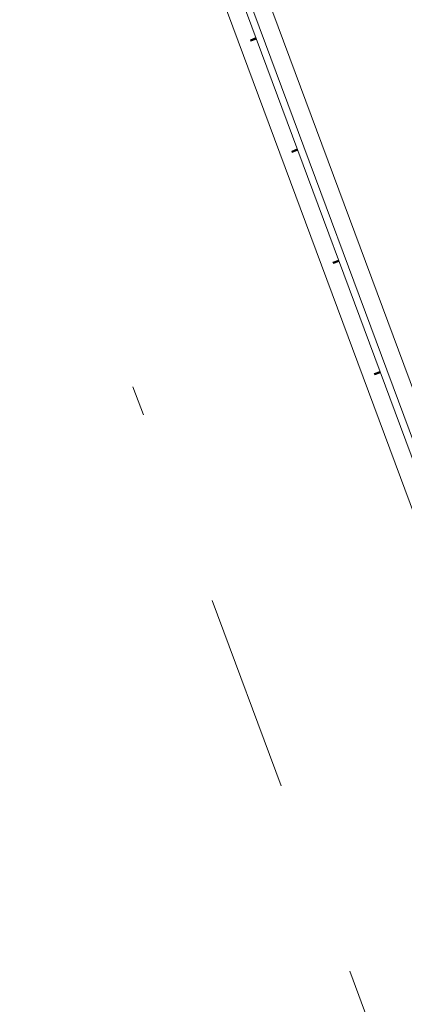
# Model space of a CAD drawing. Extents: x 168554 to 174410, y 515675 to 521218.
# Tile 21 of 110: x 171838.48 to 171842.37, y 518965.44 to 518975.39. Entities that reach past the tile are written whole.
import ezdxf

# ---------------------------------------------------------------- set-up
doc = ezdxf.new("R2010")
doc.units = 0
doc.header["$MEASUREMENT"] = 0
doc.linetypes.add('ipv niet zichtbaar', pattern=[4, 2, -2])
doc.layers.add('Algemeen - Fase Ontsluitingsweg - 1070 Ondergrond 2', color=7, linetype='Continuous', lineweight=9)

msp = doc.modelspace()

# ---------------------------------------------------------------- linework, layer by layer
at = {"layer": 'Algemeen - Fase Ontsluitingsweg - 1070 Ondergrond 2'}
for p, q in [((171838.7168, 518981.2145), (171845.5229, 518962.8704)), ((171838.8856, 518981.2771), (171848.0518, 518956.5718)), ((171847.6486, 518956.4222), (171838.4825, 518981.1276)), ((171838.6512, 518981.1902), (171845.4572, 518962.8461))]:
    msp.add_line(p, q, dxfattribs=at)
at = {"layer": 'Algemeen - Fase Ontsluitingsweg - 1070 Ondergrond 2', "linetype": 'ipv niet zichtbaar'}
msp.add_line((171846.6893, 518952.6444), (171839.6264, 518971.6809), dxfattribs=at)
at = {"layer": 'Algemeen - Fase Ontsluitingsweg - 1070 Ondergrond 2'}
for points in [[(171840.8696, 518975.211), (171840.8126, 518975.1898), (171840.8179, 518975.1757), (171840.8748, 518975.1969)], [(171841.2871, 518974.0859), (171841.2301, 518974.0647), (171841.2353, 518974.0507), (171841.2923, 518974.0718)], [(171841.7045, 518972.9608), (171841.6475, 518972.9397), (171841.6527, 518972.9256), (171841.7097, 518972.9468)], [(171842.1219, 518971.8358), (171842.0649, 518971.8146), (171842.0701, 518971.8006), (171842.1271, 518971.8217)]]:
    msp.add_lwpolyline(points, dxfattribs=at)
for points in [[(171840.8748, 518975.1969), (171840.8696, 518975.211), (171840.8179, 518975.1757), (171840.8126, 518975.1898)], [(171841.2923, 518974.0718), (171841.2871, 518974.0859), (171841.2353, 518974.0507), (171841.2301, 518974.0647)], [(171841.7097, 518972.9468), (171841.7045, 518972.9608), (171841.6527, 518972.9256), (171841.6475, 518972.9397)], [(171842.1271, 518971.8217), (171842.1219, 518971.8358), (171842.0701, 518971.8006), (171842.0649, 518971.8146)]]:
    msp.add_solid(points, dxfattribs=at)

doc.saveas('drawing.dxf')
